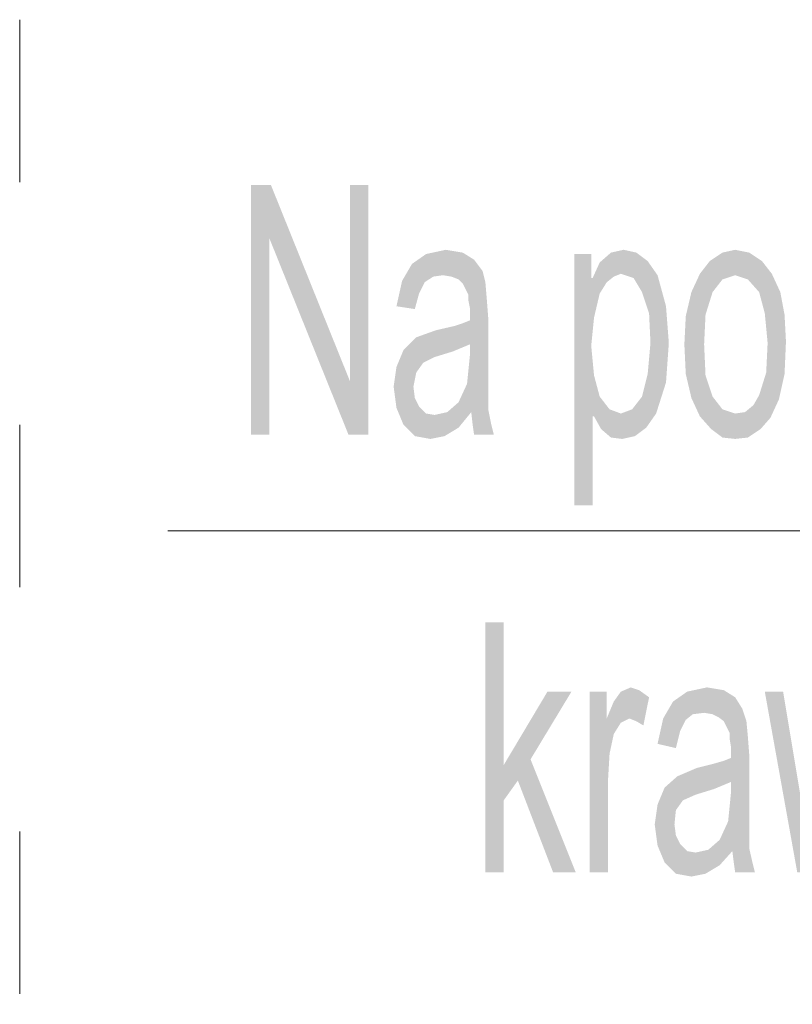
# Model space of a CAD drawing. Header units: millimetres. Extents: x -2626 to 2068, y -6169 to 7214.
# Tile 48 of 144: x -1579 to -1535, y -4793 to -4737. Entities that reach past the tile are written whole.
import ezdxf

# ---------------------------------------------------------------- set-up
doc = ezdxf.new("R2010")
doc.units = ezdxf.units.MM
doc.layers.get('0').update_dxf_attribs({"color": 252})

msp = doc.modelspace()

# ---------------------------------------------------------------- hatches: boundary and pattern name
h = msp.add_hatch(color=7)
h.dxf.hatch_style = 2
h.paths.add_polyline_path([(-1559.29, -4760.755), (-1560.415, -4760.755), (-1564.915, -4749.586), (-1564.915, -4760.755), (-1565.96, -4760.755), (-1565.96, -4746.533), (-1564.835, -4746.533), (-1560.335, -4757.702), (-1560.335, -4746.533), (-1559.29, -4746.533)])
h = msp.add_hatch(color=7)
h.dxf.hatch_style = 2
h.paths.add_polyline_path([(-1556.799, -4751.033), (-1555.996, -4750.47), (-1555.594, -4751.756)])
h = msp.add_hatch(color=7)
h.dxf.hatch_style = 2
h.paths.add_polyline_path([(-1555.996, -4750.47), (-1554.871, -4750.229), (-1555.032, -4751.676)])
h = msp.add_hatch(color=7)
h.dxf.hatch_style = 2
h.paths.add_polyline_path([(-1555.996, -4750.47), (-1555.032, -4751.676), (-1555.594, -4751.756)])
h = msp.add_hatch(color=7)
h.dxf.hatch_style = 2
h.paths.add_polyline_path([(-1554.871, -4750.229), (-1554.55, -4751.756), (-1555.032, -4751.676)])
h = msp.add_hatch(color=7)
h.dxf.hatch_style = 2
h.paths.add_polyline_path([(-1554.871, -4750.229), (-1553.907, -4750.39), (-1554.55, -4751.756)])
h = msp.add_hatch(color=7)
h.dxf.hatch_style = 2
h.paths.add_polyline_path([(-1553.907, -4750.39), (-1554.148, -4751.917), (-1554.55, -4751.756)])
h = msp.add_hatch(color=7)
h.dxf.hatch_style = 2
h.paths.add_polyline_path([(-1553.907, -4750.39), (-1553.264, -4750.792), (-1554.148, -4751.917)])
h = msp.add_hatch(color=7)
h.dxf.hatch_style = 2
h.paths.add_polyline_path([(-1546.514, -4759.711), (-1547.559, -4764.773), (-1547.559, -4750.47)])
h = msp.add_hatch(color=7)
h.dxf.hatch_style = 2
h.paths.add_polyline_path([(-1547.559, -4750.47), (-1546.434, -4759.711), (-1546.514, -4759.711)])
h = msp.add_hatch(color=7)
h.dxf.hatch_style = 2
h.paths.add_polyline_path([(-1546.595, -4755.693), (-1546.434, -4759.711), (-1547.559, -4750.47)])
h = msp.add_hatch(color=7)
h.dxf.hatch_style = 2
h.paths.add_polyline_path([(-1547.559, -4750.47), (-1546.434, -4754.086), (-1546.595, -4755.693)])
h = msp.add_hatch(color=7)
h.dxf.hatch_style = 2
h.paths.add_polyline_path([(-1547.559, -4750.47), (-1546.595, -4751.836), (-1546.112, -4752.72)])
h = msp.add_hatch(color=7)
h.dxf.hatch_style = 2
h.paths.add_polyline_path([(-1547.559, -4750.47), (-1546.112, -4752.72), (-1546.434, -4754.086)])
h = msp.add_hatch(color=7)
h.dxf.hatch_style = 2
h.paths.add_polyline_path([(-1547.559, -4750.47), (-1546.595, -4750.47), (-1546.595, -4751.836)])
h = msp.add_hatch(color=7)
h.dxf.hatch_style = 2
h.paths.add_polyline_path([(-1546.112, -4750.952), (-1545.47, -4750.39), (-1544.907, -4751.595)])
h = msp.add_hatch(color=7)
h.dxf.hatch_style = 2
h.paths.add_polyline_path([(-1545.47, -4750.39), (-1544.746, -4750.229), (-1544.023, -4750.39)])
h = msp.add_hatch(color=7)
h.dxf.hatch_style = 2
h.paths.add_polyline_path([(-1545.47, -4750.39), (-1544.023, -4750.39), (-1543.38, -4750.872)])
h = msp.add_hatch(color=7)
h.dxf.hatch_style = 2
h.paths.add_polyline_path([(-1545.47, -4750.39), (-1543.38, -4750.872), (-1544.184, -4751.836)])
h = msp.add_hatch(color=7)
h.dxf.hatch_style = 2
h.paths.add_polyline_path([(-1545.47, -4750.39), (-1544.184, -4751.836), (-1544.907, -4751.595)])
h = msp.add_hatch(color=7)
h.dxf.hatch_style = 2
h.paths.add_polyline_path([(-1539.845, -4750.872), (-1539.122, -4750.39), (-1538.399, -4750.229)])
h = msp.add_hatch(color=7)
h.dxf.hatch_style = 2
h.paths.add_polyline_path([(-1539.845, -4750.872), (-1538.399, -4750.229), (-1538.399, -4751.676)])
h = msp.add_hatch(color=7)
h.dxf.hatch_style = 2
h.paths.add_polyline_path([(-1538.399, -4750.229), (-1537.595, -4750.39), (-1536.872, -4750.872)])
h = msp.add_hatch(color=7)
h.dxf.hatch_style = 2
h.paths.add_polyline_path([(-1538.399, -4750.229), (-1536.872, -4750.872), (-1537.675, -4751.917)])
h = msp.add_hatch(color=7)
h.dxf.hatch_style = 2
h.paths.add_polyline_path([(-1538.399, -4750.229), (-1537.675, -4751.917), (-1538.399, -4751.676)])
h = msp.add_hatch(color=7)
h.dxf.hatch_style = 2
h.paths.add_polyline_path([(-1553.264, -4750.792), (-1553.907, -4752.158), (-1554.148, -4751.917)])
h = msp.add_hatch(color=7)
h.dxf.hatch_style = 2
h.paths.add_polyline_path([(-1553.264, -4750.792), (-1552.782, -4751.434), (-1553.907, -4752.158)])
h = msp.add_hatch(color=7)
h.dxf.hatch_style = 2
h.paths.add_polyline_path([(-1545.309, -4751.756), (-1546.514, -4751.836), (-1546.112, -4750.952)])
h = msp.add_hatch(color=7)
h.dxf.hatch_style = 2
h.paths.add_polyline_path([(-1546.112, -4750.952), (-1544.907, -4751.595), (-1545.309, -4751.756)])
h = msp.add_hatch(color=7)
h.dxf.hatch_style = 2
h.paths.add_polyline_path([(-1543.38, -4750.872), (-1543.702, -4752.64), (-1544.184, -4751.836)])
h = msp.add_hatch(color=7)
h.dxf.hatch_style = 2
h.paths.add_polyline_path([(-1543.38, -4750.872), (-1542.818, -4751.676), (-1543.702, -4752.64)])
h = msp.add_hatch(color=7)
h.dxf.hatch_style = 2
h.paths.add_polyline_path([(-1540.407, -4751.595), (-1539.845, -4750.872), (-1539.122, -4751.917)])
h = msp.add_hatch(color=7)
h.dxf.hatch_style = 2
h.paths.add_polyline_path([(-1539.845, -4750.872), (-1538.399, -4751.676), (-1539.122, -4751.917)])
h = msp.add_hatch(color=7)
h.dxf.hatch_style = 2
h.paths.add_polyline_path([(-1536.872, -4750.872), (-1537.033, -4752.64), (-1537.675, -4751.917)])
h = msp.add_hatch(color=7)
h.dxf.hatch_style = 2
h.paths.add_polyline_path([(-1536.872, -4750.872), (-1536.309, -4751.595), (-1537.033, -4752.64)])
h = msp.add_hatch(color=7)
h.dxf.hatch_style = 2
h.paths.add_polyline_path([(-1557.362, -4751.997), (-1556.799, -4751.033), (-1556.076, -4752.077)])
h = msp.add_hatch(color=7)
h.dxf.hatch_style = 2
h.paths.add_polyline_path([(-1556.799, -4751.033), (-1555.594, -4751.756), (-1556.076, -4752.077)])
h = msp.add_hatch(color=7)
h.dxf.hatch_style = 2
h.paths.add_polyline_path([(-1552.782, -4751.434), (-1553.746, -4752.479), (-1553.907, -4752.158)])
h = msp.add_hatch(color=7)
h.dxf.hatch_style = 2
h.paths.add_polyline_path([(-1552.782, -4751.434), (-1552.621, -4752.077), (-1553.746, -4752.479)])
h = msp.add_hatch(color=7)
h.dxf.hatch_style = 2
h.paths.add_polyline_path([(-1556.398, -4752.72), (-1557.683, -4753.443), (-1557.362, -4751.997)])
h = msp.add_hatch(color=7)
h.dxf.hatch_style = 2
h.paths.add_polyline_path([(-1557.362, -4751.997), (-1556.076, -4752.077), (-1556.398, -4752.72)])
h = msp.add_hatch(color=7)
h.dxf.hatch_style = 2
h.paths.add_polyline_path([(-1552.621, -4752.077), (-1553.585, -4752.8), (-1553.746, -4752.479)])
h = msp.add_hatch(color=7)
h.dxf.hatch_style = 2
h.paths.add_polyline_path([(-1552.621, -4752.077), (-1552.541, -4753.042), (-1553.585, -4752.8)])
h = msp.add_hatch(color=7)
h.dxf.hatch_style = 2
h.paths.add_polyline_path([(-1545.711, -4752.077), (-1546.595, -4751.836), (-1546.514, -4751.836)])
h = msp.add_hatch(color=7)
h.dxf.hatch_style = 2
h.paths.add_polyline_path([(-1546.595, -4751.836), (-1545.711, -4752.077), (-1546.112, -4752.72)])
h = msp.add_hatch(color=7)
h.dxf.hatch_style = 2
h.paths.add_polyline_path([(-1545.309, -4751.756), (-1545.711, -4752.077), (-1546.514, -4751.836)])
h = msp.add_hatch(color=7)
h.dxf.hatch_style = 2
h.paths.add_polyline_path([(-1542.818, -4751.676), (-1543.3, -4753.845), (-1543.702, -4752.64)])
h = msp.add_hatch(color=7)
h.dxf.hatch_style = 2
h.paths.add_polyline_path([(-1542.818, -4751.676), (-1542.336, -4753.443), (-1543.3, -4753.845)])
h = msp.add_hatch(color=7)
h.dxf.hatch_style = 2
h.paths.add_polyline_path([(-1540.89, -4752.64), (-1540.407, -4751.595), (-1539.684, -4752.64)])
h = msp.add_hatch(color=7)
h.dxf.hatch_style = 2
h.paths.add_polyline_path([(-1540.407, -4751.595), (-1539.122, -4751.917), (-1539.684, -4752.64)])
h = msp.add_hatch(color=7)
h.dxf.hatch_style = 2
h.paths.add_polyline_path([(-1536.309, -4751.595), (-1536.711, -4753.845), (-1537.033, -4752.64)])
h = msp.add_hatch(color=7)
h.dxf.hatch_style = 2
h.paths.add_polyline_path([(-1536.309, -4751.595), (-1535.827, -4752.64), (-1536.711, -4753.845)])
h = msp.add_hatch(color=7)
h.dxf.hatch_style = 2
h.paths.add_polyline_path([(-1541.291, -4755.613), (-1541.211, -4754.006), (-1540.89, -4752.64)])
h = msp.add_hatch(color=7)
h.dxf.hatch_style = 2
h.paths.add_polyline_path([(-1541.291, -4755.613), (-1540.89, -4752.64), (-1540.086, -4753.925)])
h = msp.add_hatch(color=7)
h.dxf.hatch_style = 2
h.paths.add_polyline_path([(-1540.89, -4752.64), (-1539.684, -4752.64), (-1540.086, -4753.925)])
h = msp.add_hatch(color=7)
h.dxf.hatch_style = 2
h.paths.add_polyline_path([(-1535.827, -4752.64), (-1536.55, -4755.532), (-1536.711, -4753.845)])
h = msp.add_hatch(color=7)
h.dxf.hatch_style = 2
h.paths.add_polyline_path([(-1535.827, -4752.64), (-1535.506, -4755.452), (-1536.55, -4755.532)])
h = msp.add_hatch(color=7)
h.dxf.hatch_style = 2
h.paths.add_polyline_path([(-1535.827, -4752.64), (-1535.586, -4753.925), (-1535.506, -4755.452)])
h = msp.add_hatch(color=7)
h.dxf.hatch_style = 2
h.paths.add_polyline_path([(-1556.398, -4752.72), (-1556.639, -4753.604), (-1557.683, -4753.443)])
h = msp.add_hatch(color=7)
h.dxf.hatch_style = 2
h.paths.add_polyline_path([(-1552.541, -4753.042), (-1553.585, -4753.122), (-1553.585, -4752.8)])
h = msp.add_hatch(color=7)
h.dxf.hatch_style = 2
h.paths.add_polyline_path([(-1552.541, -4753.042), (-1553.505, -4753.524), (-1553.585, -4753.122)])
h = msp.add_hatch(color=7)
h.dxf.hatch_style = 2
h.paths.add_polyline_path([(-1552.541, -4753.042), (-1552.46, -4754.086), (-1553.505, -4754.247)])
h = msp.add_hatch(color=7)
h.dxf.hatch_style = 2
h.paths.add_polyline_path([(-1552.541, -4753.042), (-1553.505, -4754.247), (-1553.505, -4753.524)])
h = msp.add_hatch(color=7)
h.dxf.hatch_style = 2
h.paths.add_polyline_path([(-1542.336, -4753.443), (-1543.22, -4755.532), (-1543.3, -4753.845)])
h = msp.add_hatch(color=7)
h.dxf.hatch_style = 2
h.paths.add_polyline_path([(-1542.336, -4753.443), (-1542.175, -4755.532), (-1543.22, -4755.532)])
h = msp.add_hatch(color=7)
h.dxf.hatch_style = 2
h.paths.add_polyline_path([(-1553.505, -4755.613), (-1553.907, -4754.408), (-1553.505, -4754.247)])
h = msp.add_hatch(color=7)
h.dxf.hatch_style = 2
h.paths.add_polyline_path([(-1553.505, -4755.613), (-1553.505, -4754.247), (-1552.46, -4754.086)])
h = msp.add_hatch(color=7)
h.dxf.hatch_style = 2
h.paths.add_polyline_path([(-1553.505, -4755.613), (-1552.46, -4754.086), (-1552.46, -4756.497)])
h = msp.add_hatch(color=7)
h.dxf.hatch_style = 2
h.paths.add_polyline_path([(-1541.291, -4755.613), (-1540.086, -4753.925), (-1540.166, -4755.613)])
h = msp.add_hatch(color=7)
h.dxf.hatch_style = 2
h.paths.add_polyline_path([(-1556.558, -4755.211), (-1555.433, -4754.809), (-1554.389, -4754.568)])
h = msp.add_hatch(color=7)
h.dxf.hatch_style = 2
h.paths.add_polyline_path([(-1556.558, -4755.211), (-1554.389, -4754.568), (-1553.505, -4755.613)])
h = msp.add_hatch(color=7)
h.dxf.hatch_style = 2
h.paths.add_polyline_path([(-1553.505, -4755.613), (-1554.389, -4754.568), (-1553.907, -4754.408)])
h = msp.add_hatch(color=7)
h.dxf.hatch_style = 2
h.paths.add_polyline_path([(-1557.282, -4755.934), (-1556.558, -4755.211), (-1555.514, -4756.336)])
h = msp.add_hatch(color=7)
h.dxf.hatch_style = 2
h.paths.add_polyline_path([(-1556.558, -4755.211), (-1553.505, -4755.613), (-1554.469, -4756.015)])
h = msp.add_hatch(color=7)
h.dxf.hatch_style = 2
h.paths.add_polyline_path([(-1556.558, -4755.211), (-1554.469, -4756.015), (-1555.514, -4756.336)])
h = msp.add_hatch(color=7)
h.dxf.hatch_style = 2
h.paths.add_polyline_path([(-1535.506, -4755.452), (-1535.586, -4757.3), (-1536.631, -4757.22)])
h = msp.add_hatch(color=7)
h.dxf.hatch_style = 2
h.paths.add_polyline_path([(-1535.506, -4755.452), (-1536.631, -4757.22), (-1536.55, -4755.532)])
h = msp.add_hatch(color=7)
h.dxf.hatch_style = 2
h.paths.add_polyline_path([(-1557.683, -4756.898), (-1557.282, -4755.934), (-1556.157, -4756.657)])
h = msp.add_hatch(color=7)
h.dxf.hatch_style = 2
h.paths.add_polyline_path([(-1557.282, -4755.934), (-1555.514, -4756.336), (-1556.157, -4756.657)])
h = msp.add_hatch(color=7)
h.dxf.hatch_style = 2
h.paths.add_polyline_path([(-1552.46, -4756.497), (-1553.505, -4756.256), (-1553.505, -4755.613)])
h = msp.add_hatch(color=7)
h.dxf.hatch_style = 2
h.paths.add_polyline_path([(-1546.434, -4759.711), (-1546.595, -4755.693), (-1546.434, -4757.381)])
h = msp.add_hatch(color=7)
h.dxf.hatch_style = 2
h.paths.add_polyline_path([(-1542.175, -4755.532), (-1542.336, -4757.782), (-1543.38, -4757.3)])
h = msp.add_hatch(color=7)
h.dxf.hatch_style = 2
h.paths.add_polyline_path([(-1542.175, -4755.532), (-1543.38, -4757.3), (-1543.22, -4755.532)])
h = msp.add_hatch(color=7)
h.dxf.hatch_style = 2
h.paths.add_polyline_path([(-1540.89, -4758.666), (-1541.211, -4757.3), (-1541.291, -4755.613)])
h = msp.add_hatch(color=7)
h.dxf.hatch_style = 2
h.paths.add_polyline_path([(-1540.89, -4758.666), (-1541.291, -4755.613), (-1540.166, -4755.613)])
h = msp.add_hatch(color=7)
h.dxf.hatch_style = 2
h.paths.add_polyline_path([(-1540.89, -4758.666), (-1540.166, -4755.613), (-1540.086, -4757.381)])
h = msp.add_hatch(color=7)
h.dxf.hatch_style = 2
h.paths.add_polyline_path([(-1553.666, -4757.863), (-1553.505, -4756.256), (-1552.46, -4756.497)])
h = msp.add_hatch(color=7)
h.dxf.hatch_style = 2
h.paths.add_polyline_path([(-1553.666, -4757.863), (-1552.46, -4756.497), (-1552.46, -4758.264)])
h = msp.add_hatch(color=7)
h.dxf.hatch_style = 2
h.paths.add_polyline_path([(-1557.844, -4758.023), (-1557.683, -4756.898), (-1556.558, -4757.22)])
h = msp.add_hatch(color=7)
h.dxf.hatch_style = 2
h.paths.add_polyline_path([(-1557.683, -4756.898), (-1556.157, -4756.657), (-1556.558, -4757.22)])
h = msp.add_hatch(color=7)
h.dxf.hatch_style = 2
h.paths.add_polyline_path([(-1557.844, -4758.023), (-1556.558, -4757.22), (-1556.719, -4758.023)])
h = msp.add_hatch(color=7)
h.dxf.hatch_style = 2
h.paths.add_polyline_path([(-1546.434, -4759.711), (-1546.434, -4757.381), (-1546.112, -4758.586)])
h = msp.add_hatch(color=7)
h.dxf.hatch_style = 2
h.paths.add_polyline_path([(-1542.336, -4757.782), (-1543.702, -4758.586), (-1543.38, -4757.3)])
h = msp.add_hatch(color=7)
h.dxf.hatch_style = 2
h.paths.add_polyline_path([(-1540.407, -4759.711), (-1540.89, -4758.666), (-1540.086, -4757.381)])
h = msp.add_hatch(color=7)
h.dxf.hatch_style = 2
h.paths.add_polyline_path([(-1540.407, -4759.711), (-1540.086, -4757.381), (-1539.684, -4758.586)])
h = msp.add_hatch(color=7)
h.dxf.hatch_style = 2
h.paths.add_polyline_path([(-1535.586, -4757.3), (-1537.033, -4758.506), (-1536.631, -4757.22)])
h = msp.add_hatch(color=7)
h.dxf.hatch_style = 2
h.paths.add_polyline_path([(-1535.586, -4757.3), (-1536.39, -4759.791), (-1537.033, -4758.506)])
h = msp.add_hatch(color=7)
h.dxf.hatch_style = 2
h.paths.add_polyline_path([(-1535.586, -4757.3), (-1535.908, -4758.747), (-1536.39, -4759.791)])
h = msp.add_hatch(color=7)
h.dxf.hatch_style = 2
h.paths.add_polyline_path([(-1557.683, -4759.229), (-1557.844, -4758.023), (-1556.719, -4758.023)])
h = msp.add_hatch(color=7)
h.dxf.hatch_style = 2
h.paths.add_polyline_path([(-1557.683, -4759.229), (-1556.719, -4758.023), (-1556.639, -4758.666)])
h = msp.add_hatch(color=7)
h.dxf.hatch_style = 2
h.paths.add_polyline_path([(-1554.148, -4758.907), (-1553.666, -4757.863), (-1552.46, -4758.264)])
h = msp.add_hatch(color=7)
h.dxf.hatch_style = 2
h.paths.add_polyline_path([(-1554.148, -4758.907), (-1552.46, -4758.264), (-1552.46, -4759.309)])
h = msp.add_hatch(color=7)
h.dxf.hatch_style = 2
h.paths.add_polyline_path([(-1542.336, -4757.782), (-1542.898, -4759.55), (-1543.702, -4758.586)])
h = msp.add_hatch(color=7)
h.dxf.hatch_style = 2
h.paths.add_polyline_path([(-1557.282, -4760.193), (-1557.683, -4759.229), (-1556.639, -4758.666)])
h = msp.add_hatch(color=7)
h.dxf.hatch_style = 2
h.paths.add_polyline_path([(-1557.282, -4760.193), (-1556.639, -4758.666), (-1556.398, -4759.148)])
h = msp.add_hatch(color=7)
h.dxf.hatch_style = 2
h.paths.add_polyline_path([(-1546.032, -4760.434), (-1546.434, -4759.711), (-1546.112, -4758.586)])
h = msp.add_hatch(color=7)
h.dxf.hatch_style = 2
h.paths.add_polyline_path([(-1546.032, -4760.434), (-1546.112, -4758.586), (-1545.55, -4759.309)])
h = msp.add_hatch(color=7)
h.dxf.hatch_style = 2
h.paths.add_polyline_path([(-1542.898, -4759.55), (-1544.264, -4759.309), (-1543.702, -4758.586)])
h = msp.add_hatch(color=7)
h.dxf.hatch_style = 2
h.paths.add_polyline_path([(-1539.765, -4760.434), (-1540.407, -4759.711), (-1539.684, -4758.586)])
h = msp.add_hatch(color=7)
h.dxf.hatch_style = 2
h.paths.add_polyline_path([(-1539.765, -4760.434), (-1539.684, -4758.586), (-1539.122, -4759.309)])
h = msp.add_hatch(color=7)
h.dxf.hatch_style = 2
h.paths.add_polyline_path([(-1536.39, -4759.791), (-1537.354, -4759.068), (-1537.033, -4758.506)])
h = msp.add_hatch(color=7)
h.dxf.hatch_style = 2
h.paths.add_polyline_path([(-1556.639, -4760.836), (-1557.282, -4760.193), (-1556.398, -4759.148)])
h = msp.add_hatch(color=7)
h.dxf.hatch_style = 2
h.paths.add_polyline_path([(-1556.639, -4760.836), (-1556.398, -4759.148), (-1555.996, -4759.55)])
h = msp.add_hatch(color=7)
h.dxf.hatch_style = 2
h.paths.add_polyline_path([(-1554.791, -4759.47), (-1554.148, -4758.907), (-1553.425, -4759.47)])
h = msp.add_hatch(color=7)
h.dxf.hatch_style = 2
h.paths.add_polyline_path([(-1553.425, -4759.47), (-1554.148, -4758.907), (-1552.46, -4759.309)])
h = msp.add_hatch(color=7)
h.dxf.hatch_style = 2
h.paths.add_polyline_path([(-1552.46, -4759.309), (-1553.344, -4760.193), (-1553.425, -4759.47)])
h = msp.add_hatch(color=7)
h.dxf.hatch_style = 2
h.paths.add_polyline_path([(-1552.46, -4759.309), (-1552.3, -4760.113), (-1553.344, -4760.193)])
h = msp.add_hatch(color=7)
h.dxf.hatch_style = 2
h.paths.add_polyline_path([(-1545.55, -4759.309), (-1545.47, -4760.916), (-1546.032, -4760.434)])
h = msp.add_hatch(color=7)
h.dxf.hatch_style = 2
h.paths.add_polyline_path([(-1545.55, -4759.309), (-1544.907, -4759.55), (-1545.47, -4760.916)])
h = msp.add_hatch(color=7)
h.dxf.hatch_style = 2
h.paths.add_polyline_path([(-1543.461, -4760.354), (-1544.907, -4759.55), (-1544.264, -4759.309)])
h = msp.add_hatch(color=7)
h.dxf.hatch_style = 2
h.paths.add_polyline_path([(-1542.898, -4759.55), (-1543.461, -4760.354), (-1544.264, -4759.309)])
h = msp.add_hatch(color=7)
h.dxf.hatch_style = 2
h.paths.add_polyline_path([(-1539.122, -4759.309), (-1539.122, -4760.916), (-1539.765, -4760.434)])
h = msp.add_hatch(color=7)
h.dxf.hatch_style = 2
h.paths.add_polyline_path([(-1539.122, -4759.309), (-1538.399, -4759.55), (-1538.399, -4760.996)])
h = msp.add_hatch(color=7)
h.dxf.hatch_style = 2
h.paths.add_polyline_path([(-1539.122, -4759.309), (-1538.399, -4760.996), (-1539.122, -4760.916)])
h = msp.add_hatch(color=7)
h.dxf.hatch_style = 2
h.paths.add_polyline_path([(-1536.39, -4759.791), (-1537.836, -4759.47), (-1537.354, -4759.068)])
h = msp.add_hatch(color=7)
h.dxf.hatch_style = 2
h.paths.add_polyline_path([(-1555.755, -4760.996), (-1556.639, -4760.836), (-1555.996, -4759.55)])
h = msp.add_hatch(color=7)
h.dxf.hatch_style = 2
h.paths.add_polyline_path([(-1555.755, -4760.996), (-1555.996, -4759.55), (-1555.514, -4759.63)])
h = msp.add_hatch(color=7)
h.dxf.hatch_style = 2
h.paths.add_polyline_path([(-1554.148, -4760.354), (-1555.755, -4760.996), (-1555.514, -4759.63)])
h = msp.add_hatch(color=7)
h.dxf.hatch_style = 2
h.paths.add_polyline_path([(-1554.148, -4760.354), (-1555.514, -4759.63), (-1554.791, -4759.47)])
h = msp.add_hatch(color=7)
h.dxf.hatch_style = 2
h.paths.add_polyline_path([(-1554.791, -4759.47), (-1553.425, -4759.47), (-1554.148, -4760.354)])
h = msp.add_hatch(color=7)
h.dxf.hatch_style = 2
h.paths.add_polyline_path([(-1546.514, -4759.711), (-1546.514, -4764.773), (-1547.559, -4764.773)])
h = msp.add_hatch(color=7)
h.dxf.hatch_style = 2
h.paths.add_polyline_path([(-1543.461, -4760.354), (-1545.47, -4760.916), (-1544.907, -4759.55)])
h = msp.add_hatch(color=7)
h.dxf.hatch_style = 2
h.paths.add_polyline_path([(-1536.952, -4760.434), (-1538.399, -4759.55), (-1537.836, -4759.47)])
h = msp.add_hatch(color=7)
h.dxf.hatch_style = 2
h.paths.add_polyline_path([(-1536.952, -4760.434), (-1538.399, -4760.996), (-1538.399, -4759.55)])
h = msp.add_hatch(color=7)
h.dxf.hatch_style = 2
h.paths.add_polyline_path([(-1536.39, -4759.791), (-1536.952, -4760.434), (-1537.836, -4759.47)])
h = msp.add_hatch(color=7)
h.dxf.hatch_style = 2
h.paths.add_polyline_path([(-1554.148, -4760.354), (-1554.951, -4760.836), (-1555.755, -4760.996)])
h = msp.add_hatch(color=7)
h.dxf.hatch_style = 2
h.paths.add_polyline_path([(-1552.3, -4760.113), (-1553.264, -4760.755), (-1553.344, -4760.193)])
h = msp.add_hatch(color=7)
h.dxf.hatch_style = 2
h.paths.add_polyline_path([(-1552.3, -4760.113), (-1552.139, -4760.755), (-1553.264, -4760.755)])
h = msp.add_hatch(color=7)
h.dxf.hatch_style = 2
h.paths.add_polyline_path([(-1543.461, -4760.354), (-1544.827, -4760.996), (-1545.47, -4760.916)])
h = msp.add_hatch(color=7)
h.dxf.hatch_style = 2
h.paths.add_polyline_path([(-1543.461, -4760.354), (-1544.104, -4760.836), (-1544.827, -4760.996)])
h = msp.add_hatch(color=7)
h.dxf.hatch_style = 2
h.paths.add_polyline_path([(-1536.952, -4760.434), (-1537.675, -4760.916), (-1538.399, -4760.996)])
h = msp.add_hatch(color=7)
h.dxf.hatch_style = 2
h.paths.add_polyline_path([(-1547.478, -4785.665), (-1548.764, -4785.665), (-1550.773, -4780.442), (-1551.576, -4781.567), (-1551.576, -4785.665), (-1552.621, -4785.665), (-1552.621, -4771.442), (-1551.576, -4771.442), (-1551.576, -4779.558), (-1549.086, -4775.38), (-1547.72, -4775.38), (-1550.05, -4779.237)])
h = msp.add_hatch(color=7)
h.dxf.hatch_style = 2
h.paths.add_polyline_path([(-1543.3, -4775.701), (-1543.622, -4777.308), (-1544.023, -4777.067), (-1544.425, -4776.906), (-1544.907, -4777.147), (-1545.309, -4777.79), (-1545.55, -4778.915), (-1545.63, -4780.281), (-1545.63, -4785.665), (-1546.675, -4785.665), (-1546.675, -4775.38), (-1545.711, -4775.38), (-1545.711, -4776.906), (-1545.309, -4775.942), (-1544.907, -4775.38), (-1544.345, -4775.139), (-1543.863, -4775.299)])
h = msp.add_hatch(color=7)
h.dxf.hatch_style = 2
h.paths.add_polyline_path([(-1541.934, -4775.942), (-1541.131, -4775.38), (-1540.809, -4776.665)])
h = msp.add_hatch(color=7)
h.dxf.hatch_style = 2
h.paths.add_polyline_path([(-1541.131, -4775.38), (-1540.006, -4775.139), (-1540.166, -4776.585)])
h = msp.add_hatch(color=7)
h.dxf.hatch_style = 2
h.paths.add_polyline_path([(-1541.131, -4775.38), (-1540.166, -4776.585), (-1540.809, -4776.665)])
h = msp.add_hatch(color=7)
h.dxf.hatch_style = 2
h.paths.add_polyline_path([(-1540.006, -4775.139), (-1539.684, -4776.665), (-1540.166, -4776.585)])
h = msp.add_hatch(color=7)
h.dxf.hatch_style = 2
h.paths.add_polyline_path([(-1540.006, -4775.139), (-1539.041, -4775.299), (-1539.684, -4776.665)])
h = msp.add_hatch(color=7)
h.dxf.hatch_style = 2
h.paths.add_polyline_path([(-1539.041, -4775.299), (-1539.363, -4776.826), (-1539.684, -4776.665)])
h = msp.add_hatch(color=7)
h.dxf.hatch_style = 2
h.paths.add_polyline_path([(-1539.041, -4775.299), (-1538.399, -4775.701), (-1539.363, -4776.826)])
h = msp.add_hatch(color=7)
h.dxf.hatch_style = 2
h.paths.add_polyline_path([(-1528.274, -4775.38), (-1530.203, -4785.665), (-1531.247, -4785.665), (-1532.211, -4779.478), (-1532.292, -4779.317), (-1532.372, -4778.674), (-1532.452, -4778.031), (-1532.452, -4777.79), (-1532.533, -4777.79), (-1533.738, -4785.665), (-1534.863, -4785.665), (-1536.711, -4775.38), (-1535.667, -4775.38), (-1534.301, -4783.576), (-1534.06, -4782.129), (-1533.015, -4775.38), (-1531.89, -4775.38), (-1531.086, -4780.763), (-1530.845, -4782.531), (-1530.685, -4783.335), (-1529.238, -4775.38)])
h = msp.add_hatch(color=7)
h.dxf.hatch_style = 2
h.paths.add_polyline_path([(-1542.497, -4776.906), (-1541.934, -4775.942), (-1541.211, -4776.987)])
h = msp.add_hatch(color=7)
h.dxf.hatch_style = 2
h.paths.add_polyline_path([(-1541.934, -4775.942), (-1540.809, -4776.665), (-1541.211, -4776.987)])
h = msp.add_hatch(color=7)
h.dxf.hatch_style = 2
h.paths.add_polyline_path([(-1538.399, -4775.701), (-1539.041, -4777.067), (-1539.363, -4776.826)])
h = msp.add_hatch(color=7)
h.dxf.hatch_style = 2
h.paths.add_polyline_path([(-1538.399, -4775.701), (-1537.997, -4776.344), (-1539.041, -4777.067)])
h = msp.add_hatch(color=7)
h.dxf.hatch_style = 2
h.paths.add_polyline_path([(-1537.997, -4776.344), (-1538.881, -4777.388), (-1539.041, -4777.067)])
h = msp.add_hatch(color=7)
h.dxf.hatch_style = 2
h.paths.add_polyline_path([(-1537.997, -4776.344), (-1537.756, -4777.067), (-1538.881, -4777.388)])
h = msp.add_hatch(color=7)
h.dxf.hatch_style = 2
h.paths.add_polyline_path([(-1541.532, -4777.629), (-1542.818, -4778.353), (-1542.497, -4776.906)])
h = msp.add_hatch(color=7)
h.dxf.hatch_style = 2
h.paths.add_polyline_path([(-1542.497, -4776.906), (-1541.211, -4776.987), (-1541.532, -4777.629)])
h = msp.add_hatch(color=7)
h.dxf.hatch_style = 2
h.paths.add_polyline_path([(-1537.756, -4777.067), (-1538.72, -4777.71), (-1538.881, -4777.388)])
h = msp.add_hatch(color=7)
h.dxf.hatch_style = 2
h.paths.add_polyline_path([(-1537.756, -4777.067), (-1537.675, -4777.951), (-1538.72, -4777.71)])
h = msp.add_hatch(color=7)
h.dxf.hatch_style = 2
h.paths.add_polyline_path([(-1541.532, -4777.629), (-1541.773, -4778.594), (-1542.818, -4778.353)])
h = msp.add_hatch(color=7)
h.dxf.hatch_style = 2
h.paths.add_polyline_path([(-1537.675, -4777.951), (-1538.72, -4778.031), (-1538.72, -4777.71)])
h = msp.add_hatch(color=7)
h.dxf.hatch_style = 2
h.paths.add_polyline_path([(-1537.675, -4777.951), (-1538.64, -4778.513), (-1538.72, -4778.031)])
h = msp.add_hatch(color=7)
h.dxf.hatch_style = 2
h.paths.add_polyline_path([(-1537.675, -4777.951), (-1537.595, -4778.995), (-1538.64, -4779.156)])
h = msp.add_hatch(color=7)
h.dxf.hatch_style = 2
h.paths.add_polyline_path([(-1537.675, -4777.951), (-1538.64, -4779.156), (-1538.64, -4778.513)])
h = msp.add_hatch(color=7)
h.dxf.hatch_style = 2
h.paths.add_polyline_path([(-1538.64, -4780.522), (-1538.64, -4779.156), (-1537.595, -4778.995)])
h = msp.add_hatch(color=7)
h.dxf.hatch_style = 2
h.paths.add_polyline_path([(-1538.64, -4780.522), (-1537.595, -4778.995), (-1537.595, -4781.406)])
h = msp.add_hatch(color=7)
h.dxf.hatch_style = 2
h.paths.add_polyline_path([(-1541.693, -4780.201), (-1540.568, -4779.719), (-1539.604, -4779.478)])
h = msp.add_hatch(color=7)
h.dxf.hatch_style = 2
h.paths.add_polyline_path([(-1541.693, -4780.201), (-1539.604, -4779.478), (-1538.64, -4780.522)])
h = msp.add_hatch(color=7)
h.dxf.hatch_style = 2
h.paths.add_polyline_path([(-1538.64, -4780.522), (-1539.604, -4779.478), (-1539.041, -4779.317)])
h = msp.add_hatch(color=7)
h.dxf.hatch_style = 2
h.paths.add_polyline_path([(-1538.64, -4780.522), (-1539.041, -4779.317), (-1538.64, -4779.156)])
h = msp.add_hatch(color=7)
h.dxf.hatch_style = 2
h.paths.add_polyline_path([(-1542.416, -4780.844), (-1541.693, -4780.201), (-1540.648, -4781.245)])
h = msp.add_hatch(color=7)
h.dxf.hatch_style = 2
h.paths.add_polyline_path([(-1541.693, -4780.201), (-1538.64, -4780.522), (-1539.604, -4780.924)])
h = msp.add_hatch(color=7)
h.dxf.hatch_style = 2
h.paths.add_polyline_path([(-1541.693, -4780.201), (-1539.604, -4780.924), (-1540.648, -4781.245)])
h = msp.add_hatch(color=7)
h.dxf.hatch_style = 2
h.paths.add_polyline_path([(-1537.595, -4781.406), (-1538.64, -4781.165), (-1538.64, -4780.522)])
h = msp.add_hatch(color=7)
h.dxf.hatch_style = 2
h.paths.add_polyline_path([(-1542.818, -4781.808), (-1542.416, -4780.844), (-1541.372, -4781.567)])
h = msp.add_hatch(color=7)
h.dxf.hatch_style = 2
h.paths.add_polyline_path([(-1542.416, -4780.844), (-1540.648, -4781.245), (-1541.372, -4781.567)])
h = msp.add_hatch(color=7)
h.dxf.hatch_style = 2
h.paths.add_polyline_path([(-1538.8, -4782.772), (-1538.64, -4781.165), (-1537.595, -4781.406)])
h = msp.add_hatch(color=7)
h.dxf.hatch_style = 2
h.paths.add_polyline_path([(-1542.979, -4782.933), (-1542.818, -4781.808), (-1541.773, -4782.129)])
h = msp.add_hatch(color=7)
h.dxf.hatch_style = 2
h.paths.add_polyline_path([(-1542.818, -4781.808), (-1541.372, -4781.567), (-1541.773, -4782.129)])
h = msp.add_hatch(color=7)
h.dxf.hatch_style = 2
h.paths.add_polyline_path([(-1538.8, -4782.772), (-1537.595, -4781.406), (-1537.595, -4783.174)])
h = msp.add_hatch(color=7)
h.dxf.hatch_style = 2
h.paths.add_polyline_path([(-1542.979, -4782.933), (-1541.773, -4782.129), (-1541.854, -4782.933)])
h = msp.add_hatch(color=7)
h.dxf.hatch_style = 2
h.paths.add_polyline_path([(-1542.818, -4784.138), (-1542.979, -4782.933), (-1541.854, -4782.933)])
h = msp.add_hatch(color=7)
h.dxf.hatch_style = 2
h.paths.add_polyline_path([(-1542.818, -4784.138), (-1541.854, -4782.933), (-1541.773, -4783.576)])
h = msp.add_hatch(color=7)
h.dxf.hatch_style = 2
h.paths.add_polyline_path([(-1539.282, -4783.817), (-1538.8, -4782.772), (-1537.595, -4783.174)])
h = msp.add_hatch(color=7)
h.dxf.hatch_style = 2
h.paths.add_polyline_path([(-1539.282, -4783.817), (-1537.595, -4783.174), (-1537.595, -4784.299)])
h = msp.add_hatch(color=7)
h.dxf.hatch_style = 2
h.paths.add_polyline_path([(-1542.416, -4785.102), (-1542.818, -4784.138), (-1541.773, -4783.576)])
h = msp.add_hatch(color=7)
h.dxf.hatch_style = 2
h.paths.add_polyline_path([(-1542.416, -4785.102), (-1541.773, -4783.576), (-1541.532, -4784.058)])
h = msp.add_hatch(color=7)
h.dxf.hatch_style = 2
h.paths.add_polyline_path([(-1541.773, -4785.745), (-1542.416, -4785.102), (-1541.532, -4784.058)])
h = msp.add_hatch(color=7)
h.dxf.hatch_style = 2
h.paths.add_polyline_path([(-1541.773, -4785.745), (-1541.532, -4784.058), (-1541.131, -4784.459)])
h = msp.add_hatch(color=7)
h.dxf.hatch_style = 2
h.paths.add_polyline_path([(-1539.925, -4784.379), (-1539.282, -4783.817), (-1538.559, -4784.459)])
h = msp.add_hatch(color=7)
h.dxf.hatch_style = 2
h.paths.add_polyline_path([(-1538.559, -4784.459), (-1539.282, -4783.817), (-1537.595, -4784.299)])
h = msp.add_hatch(color=7)
h.dxf.hatch_style = 2
h.paths.add_polyline_path([(-1540.89, -4785.906), (-1541.773, -4785.745), (-1541.131, -4784.459)])
h = msp.add_hatch(color=7)
h.dxf.hatch_style = 2
h.paths.add_polyline_path([(-1540.89, -4785.906), (-1541.131, -4784.459), (-1540.648, -4784.54)])
h = msp.add_hatch(color=7)
h.dxf.hatch_style = 2
h.paths.add_polyline_path([(-1539.282, -4785.263), (-1540.89, -4785.906), (-1540.648, -4784.54)])
h = msp.add_hatch(color=7)
h.dxf.hatch_style = 2
h.paths.add_polyline_path([(-1539.282, -4785.263), (-1540.648, -4784.54), (-1539.925, -4784.379)])
h = msp.add_hatch(color=7)
h.dxf.hatch_style = 2
h.paths.add_polyline_path([(-1539.925, -4784.379), (-1538.559, -4784.459), (-1539.282, -4785.263)])
h = msp.add_hatch(color=7)
h.dxf.hatch_style = 2
h.paths.add_polyline_path([(-1537.595, -4784.299), (-1538.479, -4785.102), (-1538.559, -4784.459)])
h = msp.add_hatch(color=7)
h.dxf.hatch_style = 2
h.paths.add_polyline_path([(-1537.595, -4784.299), (-1537.434, -4785.022), (-1538.479, -4785.102)])
h = msp.add_hatch(color=7)
h.dxf.hatch_style = 2
h.paths.add_polyline_path([(-1537.434, -4785.022), (-1538.399, -4785.665), (-1538.479, -4785.102)])
h = msp.add_hatch(color=7)
h.dxf.hatch_style = 2
h.paths.add_polyline_path([(-1537.434, -4785.022), (-1537.274, -4785.665), (-1538.399, -4785.665)])
h = msp.add_hatch(color=7)
h.dxf.hatch_style = 2
h.paths.add_polyline_path([(-1539.282, -4785.263), (-1540.086, -4785.745), (-1540.89, -4785.906)])

# ---------------------------------------------------------------- linework, layer by layer
at = {"color": 7, "lineweight": 0}
for points in [[(-1579.137, -4746.372), (-1579.137, -4737.132)], [(-1579.137, -4769.433), (-1579.137, -4760.193)], [(-1570.7, -4766.219), (-1459.894, -4766.219), (-1408.709, -4820.056)], [(-1579.137, -4792.575), (-1579.137, -4783.335)]]:
    msp.add_lwpolyline(points, dxfattribs=at)

doc.saveas('drawing.dxf')
